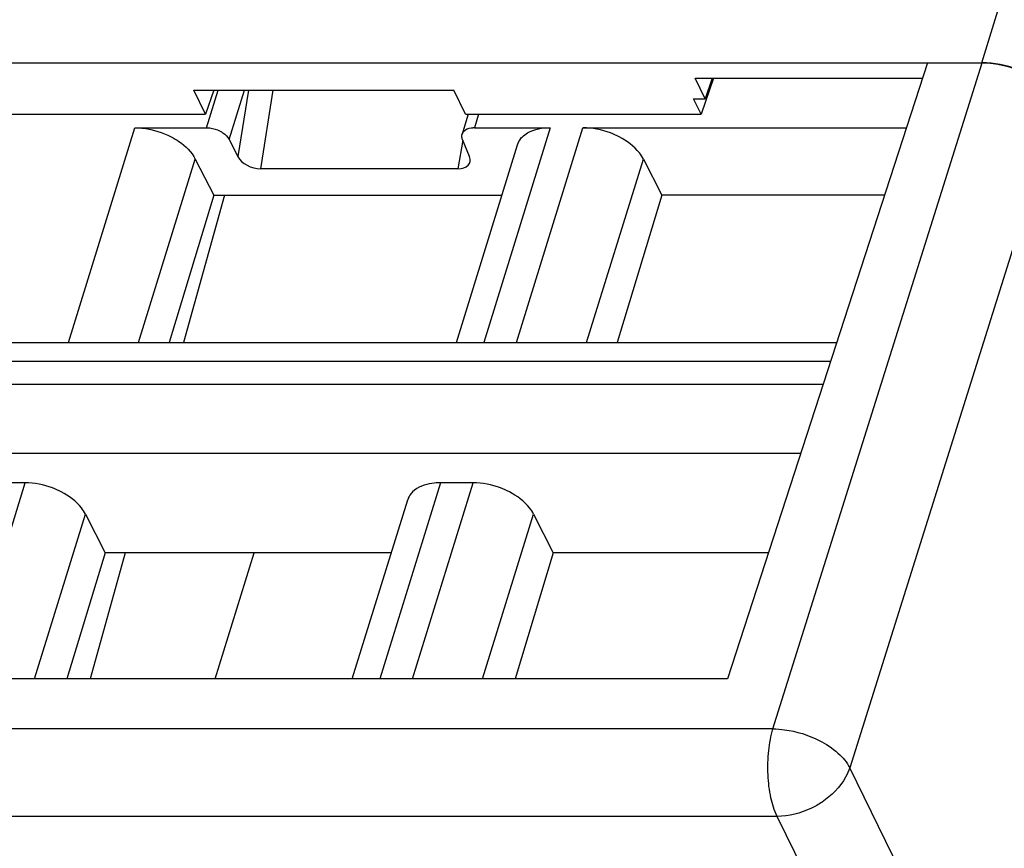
# Model space of a CAD drawing. Header units: millimetres. Extents: x 0 to 594, y 0 to 420.
# Tile 104 of 236: x 327 to 337, y 68 to 77. Entities that reach past the tile are written whole.
import ezdxf

# ---------------------------------------------------------------- set-up
doc = ezdxf.new("R2010")
doc.units = ezdxf.units.MM
doc.header["$LTSCALE"] = 32.67
doc.layers.get('0').update_dxf_attribs({"linetype": 'CONTINUOUS'})

msp = doc.modelspace()

# ---------------------------------------------------------------- linework, layer by layer
at = {"color": 9, "linetype": 'CONTINUOUS'}
for p, q in [((337.02976, 76.15202), (348.10429, 111.9892)), ((334.80614, 69.04891), (337.03456, 76.15226)), ((328.76991, 75.46003), (328.89351, 75.86002)), ((329.01126, 75.33477), (329.17357, 75.86002)), ((329.21664, 75.86002), (329.10363, 75.15242)), ((329.34814, 75.02136), (329.48208, 75.86002)), ((337.85194, 75.73786), (335.62358, 68.6347)), ((331.66879, 75.6026), (331.62474, 75.46003)), ((327.29937, 73.16937), (328.00724, 75.46003)), ((332.43346, 75.46003), (331.72559, 73.16937)), ((332.07354, 73.16937), (332.78139, 75.45999)), ((331.5016, 75.32565), (331.44748, 75.02136)), ((328.04619, 73.16937), (328.65083, 75.126)), ((332.82035, 73.16937), (333.425, 75.126)), ((335.41848, 72.96756), (322.45712, 72.96756)), ((322.38754, 72.72636), (335.34026, 72.72636)), ((322.44065, 71.98888), (335.10085, 71.98805)), ((326.19058, 69.58134), (326.83725, 71.67395)), ((331.26347, 71.67395), (330.61681, 69.58133)), ((330.96475, 69.58133), (331.61142, 71.67395)), ((326.9374, 69.58133), (327.48084, 71.33992)), ((331.71157, 69.58133), (332.25501, 71.33992)), ((334.80614, 69.04891), (320.71615, 69.04891)), ((353.47142, 32.26462), (335.62358, 68.6347)), ((334.84952, 68.11686), (320.75953, 68.11686)), ((352.69738, 31.74675), (334.84952, 68.11686))]:
    msp.add_line(p, q, dxfattribs=at)
at = {"color": 7, "linetype": 'CONTINUOUS'}
for p, q in [((322.72262, 76.15202), (337.02976, 76.15202)), ((336.4512, 76.15226), (334.32041, 69.58133)), ((336.4512, 76.15226), (337.03456, 76.15226)), ((333.97658, 75.98626), (336.39737, 75.98626)), ((334.08346, 75.76821), (333.97658, 75.98626)), ((334.17068, 75.98626), (334.04205, 75.6026)), ((334.15657, 75.98626), (334.08346, 75.76821)), ((328.63497, 75.86002), (331.404, 75.86002)), ((328.7613, 75.6026), (328.63497, 75.86002)), ((328.8476, 75.86002), (328.7613, 75.6026)), ((331.53033, 75.6026), (331.404, 75.86002)), ((334.04205, 75.6026), (333.96075, 75.76851)), ((333.96085, 75.76881), (334.08336, 75.76791)), ((326.24958, 75.6026), (328.7613, 75.6026)), ((331.5564, 75.59454), (331.49378, 75.39189)), ((331.53033, 75.6026), (334.04205, 75.6026)), ((328.00724, 75.46003), (328.76991, 75.46003)), ((331.62474, 75.46003), (332.43345, 75.46003)), ((332.7814, 75.46003), (336.22676, 75.46015)), ((329.01126, 75.33477), (329.10363, 75.15242)), ((331.57218, 75.15242), (331.49789, 75.33477)), ((331.43251, 73.16937), (332.08423, 75.27831)), ((328.65083, 75.126), (328.84685, 74.73906)), ((333.425, 75.126), (333.62102, 74.73906)), ((331.44748, 75.02136), (329.34814, 75.02136)), ((328.84685, 74.73906), (328.37097, 73.16937)), ((328.96253, 74.73906), (328.52639, 73.16937)), ((328.84685, 74.73906), (331.91758, 74.73906)), ((333.62102, 74.73906), (333.14514, 73.16937)), ((335.99293, 74.73906), (333.62102, 74.73906)), ((322.61958, 73.16937), (335.48392, 73.16937)), ((326.83725, 71.67395), (325.56825, 71.67395)), ((331.61142, 71.67395), (331.26347, 71.67395)), ((330.32373, 69.58133), (330.91424, 71.49223)), ((327.48084, 71.33992), (327.69073, 70.92559)), ((332.25501, 71.33992), (332.4649, 70.92559)), ((327.69073, 70.92559), (327.2832, 69.58133)), ((327.90295, 70.92559), (327.52945, 69.58133)), ((330.73913, 70.92559), (327.69073, 70.92559)), ((328.86413, 69.58133), (329.27954, 70.92559)), ((332.4649, 70.92559), (332.05736, 69.58133)), ((334.75632, 70.9256), (332.4649, 70.92559)), ((334.32041, 69.58133), (321.48274, 69.58134))]:
    msp.add_line(p, q, dxfattribs=at)
msp.add_arc((331.62465, 75.21126), 0.24878, 89.978287, 93.587989, dxfattribs=at)
for centre, major_axis, ratio, start_param, end_param in [((329.28564, 75.157), (0.18965, -0.07107), 0.60915864, 3.72682523, 5.26390485), ((331.386, 75.157), (0.18936, -0.07043), 0.61216235, 5.25838437, 6.79546398)]:
    msp.add_ellipse(centre, major_axis=major_axis, ratio=ratio, start_param=start_param, end_param=end_param, dxfattribs=at)
for points, knots in [([(337.02976, 76.15202), (337.07107, 76.15202), (337.24124, 76.14043), (337.40844, 76.08899), (337.52352, 76.03065)], [0, 0, 0, 0, 0.24251396, 1, 1, 1, 1]), ([(337.5283, 76.03089), (337.48994, 76.05034), (337.33362, 76.11805), (337.16185, 76.15226), (337.03456, 76.15226)], [0, 0, 0, 0, 0.25255872, 1, 1, 1, 1]), ([(328.00724, 75.46003), (328.03951, 75.46003), (328.17264, 75.45079), (328.30325, 75.40941), (328.39288, 75.36289)], [0, 0, 0, 0, 0.24222324, 1, 1, 1, 1]), ([(328.76991, 75.46003), (328.78201, 75.46003), (328.83193, 75.45655), (328.88091, 75.44105), (328.91452, 75.4236)], [0, 0, 0, 0, 0.2422285, 1, 1, 1, 1]), ([(331.51342, 75.4236), (331.51881, 75.42892), (331.54655, 75.44996), (331.58221, 75.45785), (331.60908, 75.45954)], [0, 0, 0, 0, 0.2195066, 1, 1, 1, 1]), ([(332.13661, 75.36289), (332.15289, 75.37896), (332.23917, 75.4421), (332.35065, 75.46003), (332.43345, 75.46003)], [0, 0, 0, 0, 0.21642909, 1, 1, 1, 1]), ([(333.16704, 75.36289), (333.13706, 75.37845), (333.01527, 75.43254), (332.88086, 75.46003), (332.7814, 75.46003)], [0, 0, 0, 0, 0.2535019, 1, 1, 1, 1]), ([(328.39288, 75.36289), (328.42192, 75.34782), (328.52262, 75.28782), (328.61244, 75.20178), (328.65084, 75.12599)], [0, 0, 0, 0, 0.27803991, 1, 1, 1, 1]), ([(328.91452, 75.4236), (328.92541, 75.41795), (328.96318, 75.39546), (328.99686, 75.36319), (329.01126, 75.33477)], [0, 0, 0, 0, 0.27805098, 1, 1, 1, 1]), ([(331.49789, 75.33477), (331.49592, 75.33959), (331.48981, 75.35787), (331.4896, 75.37842), (331.49377, 75.39189)], [0, 0, 0, 0, 0.26957933, 1, 1, 1, 1]), ([(332.08422, 75.27831), (332.09152, 75.30194), (332.10805, 75.33213), (332.13048, 75.35683), (332.13661, 75.36289)], [0, 0, 0, 0, 0.74137057, 1, 1, 1, 1]), ([(333.425, 75.126), (333.41322, 75.14925), (333.34795, 75.24826), (333.24848, 75.32062), (333.16704, 75.36289)], [0, 0, 0, 0, 0.22123285, 1, 1, 1, 1]), ([(327.22288, 71.57681), (327.19291, 71.59237), (327.07111, 71.64646), (326.93671, 71.67395), (326.83725, 71.67395)], [0, 0, 0, 0, 0.2535019, 1, 1, 1, 1]), ([(331.26347, 71.67395), (331.23313, 71.67395), (331.12876, 71.66738), (331.02003, 71.62955), (330.96663, 71.57681)], [0, 0, 0, 0, 0.28787715, 1, 1, 1, 1]), ([(331.99705, 71.57681), (331.96707, 71.59237), (331.84528, 71.64646), (331.71088, 71.67395), (331.61142, 71.67395)], [0, 0, 0, 0, 0.2535019, 1, 1, 1, 1]), ([(327.48084, 71.33992), (327.46906, 71.36317), (327.4038, 71.46218), (327.30433, 71.53454), (327.22288, 71.57681)], [0, 0, 0, 0, 0.22123285, 1, 1, 1, 1]), ([(330.96663, 71.57681), (330.96049, 71.57075), (330.93806, 71.54606), (330.92152, 71.51586), (330.91421, 71.49224)], [0, 0, 0, 0, 0.25863007, 1, 1, 1, 1]), ([(332.25501, 71.33992), (332.24323, 71.36317), (332.17797, 71.46218), (332.0785, 71.53454), (331.99705, 71.57681)], [0, 0, 0, 0, 0.22123285, 1, 1, 1, 1])]:
    msp.add_open_spline(points, degree=3, knots=knots, dxfattribs=at)
msp.add_open_spline([(331.49377, 75.39189), (331.49744, 75.40377), (331.50457, 75.41487), (331.51342, 75.4236)], degree=3, dxfattribs=at)
at = {"color": 9, "linetype": 'CONTINUOUS'}
for points, knots in [([(334.75312, 68.55995), (334.74912, 68.64588), (334.75377, 68.8109), (334.78335, 68.97382), (334.80614, 69.04891)], [0, 0, 0, 0, 0.52293403, 1, 1, 1, 1]), ([(334.80614, 69.04891), (334.84738, 69.0486), (335.01738, 69.03587), (335.18421, 68.98398), (335.29928, 68.92564)], [0, 0, 0, 0, 0.24222677, 1, 1, 1, 1]), ([(335.29928, 68.92564), (335.37066, 68.88945), (335.49517, 68.80896), (335.59359, 68.69439), (335.62352, 68.63451)], [0, 0, 0, 0, 0.54451922, 1, 1, 1, 1]), ([(335.62357, 68.63471), (335.61239, 68.59965), (335.548, 68.45382), (335.42978, 68.33588), (335.32859, 68.2682)], [0, 0, 0, 0, 0.23209072, 1, 1, 1, 1]), ([(334.84952, 68.11686), (334.81904, 68.17898), (334.7749, 68.32611), (334.75697, 68.47738), (334.75312, 68.55995)], [0, 0, 0, 0, 0.45566017, 1, 1, 1, 1]), ([(335.32859, 68.2682), (335.29265, 68.24417), (335.14601, 68.16054), (334.97506, 68.11686), (334.84952, 68.11686)], [0, 0, 0, 0, 0.25616581, 1, 1, 1, 1])]:
    msp.add_open_spline(points, degree=3, knots=knots, dxfattribs=at)

doc.saveas('drawing.dxf')
